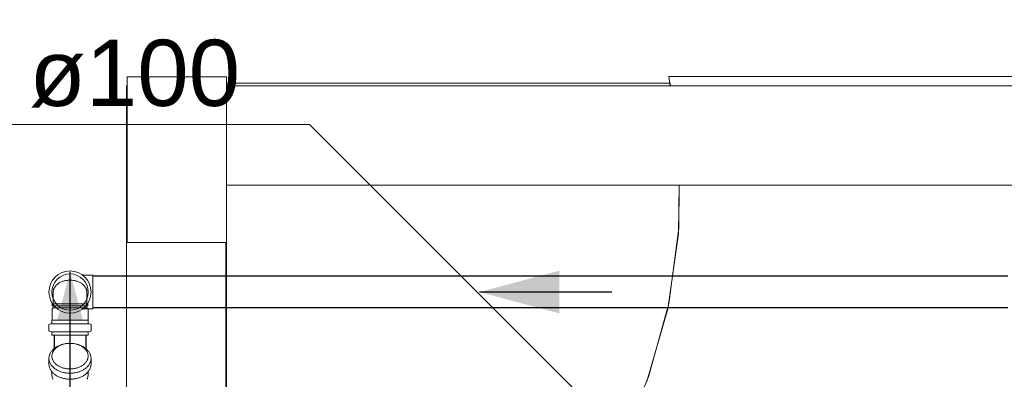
# Model space of a CAD drawing. Header units: millimetres. Extents: x 321 to 585, y -277 to 9.
# Tile 22 of 256: x 382.72 to 385.7, y -228.1 to -227.01. Entities that reach past the tile are written whole.
import ezdxf

# ---------------------------------------------------------------- set-up
doc = ezdxf.new("R2010")
doc.units = ezdxf.units.MM
doc.header["$MEASUREMENT"] = 0
doc.linetypes.add('NULL', pattern=[0])
for name, color, linetype, lineweight in [('CV-Condutos', 1, 'Continuous', 25), ('CV-Sentido conduto', 9, 'Continuous', 30), ('IFC-Laje-Contorno', 134, 'Continuous', 5), ('IFC-Pilar-Contorno', 83, 'Continuous', 5), ('IFC-Viga-Contorno', 66, 'Continuous', 5), ('Simbolos', 5, 'Continuous', 20), ('Simbolos_int', 2, 'Continuous', 15), ('TQ-Textos conduto', 7, 'Continuous', 9)]:
    doc.layers.add(name, color=color, linetype=linetype, lineweight=lineweight)
doc.styles.add('Arial', font='arial.ttf')

msp = doc.modelspace()

# ---------------------------------------------------------------- hatches: boundary and pattern name
at = {"layer": 'CV-Condutos', "linetype": 'Continuous'}
msp.add_hatch(color=11, dxfattribs=at).paths.add_polyline_path([(382.8752, -227.7749), (382.8363, -227.9198), (382.914, -227.9198)])
at = {"layer": 'CV-Sentido conduto', "linetype": 'Continuous'}
msp.add_hatch(color=7, dxfattribs=at).paths.add_polyline_path([(384.112, -227.8356), (384.3535, -227.9003), (384.3535, -227.7709)])

# ---------------------------------------------------------------- linework, layer by layer
at = {"layer": 'CV-Condutos'}
for p, q in [((385.7076, -227.7881), (382.9438, -227.7881)), ((385.7076, -227.8831), (382.9438, -227.8831)), ((382.8277, -227.966), (382.8277, -228.006)), ((382.9227, -227.966), (382.9227, -228.006))]:
    msp.add_line(p, q, dxfattribs=at)
msp.add_lwpolyline([(382.8752, -228.1249), (382.8752, -227.7749)], dxfattribs=at)
at = {"layer": 'CV-Sentido conduto'}
msp.add_lwpolyline([(384.512, -227.8356), (384.112, -227.8356)], dxfattribs=at)
at = {"layer": 'IFC-Laje-Contorno', "color": 7, "lineweight": 5}
for p, q in [((384.684, -227.1846), (386.0877, -227.1846)), ((384.684, -227.1846), (384.6878, -227.213)), ((383.3476, -227.2046), (384.688, -227.2046)), ((384.688, -227.2046), (384.689, -227.213)), ((384.7134, -227.6598), (384.715, -227.513)), ((384.7146, -227.6426), (384.7147, -227.513)), ((384.6805, -227.8859), (384.7134, -227.6598)), ((384.6837, -227.8705), (384.7146, -227.6426)), ((383.3476, -228.9546), (383.3476, -227.6859)), ((384.6225, -228.0922), (384.6837, -227.8705)), ((384.6178, -228.1056), (384.6805, -227.8859)), ((384.5321, -228.3038), (384.6225, -228.0922))]:
    msp.add_line(p, q, dxfattribs=at)
at = {"layer": 'IFC-Pilar-Contorno', "color": 7, "lineweight": 5}
for p, q in [((383.0476, -227.2555), (383.0476, -227.1859)), ((383.0476, -227.1859), (383.1102, -227.1859)), ((383.1102, -227.1859), (383.3059, -227.1859)), ((383.3059, -227.1859), (383.3476, -227.1859)), ((383.3476, -227.512), (383.3476, -227.1859)), ((383.0476, -227.5816), (383.0476, -227.2555)), ((383.3476, -227.6164), (383.3476, -227.512)), ((383.0476, -227.6859), (383.0476, -227.5816)), ((383.3476, -227.6859), (383.3476, -227.6164)), ((383.0476, -227.6859), (383.0894, -227.6859)), ((383.0894, -227.6859), (383.285, -227.6859)), ((383.285, -227.6859), (383.3476, -227.6859))]:
    msp.add_line(p, q, dxfattribs=at)
at = {"layer": 'IFC-Viga-Contorno', "color": 7, "lineweight": 5}
for p, q in [((383.0458, -227.513), (383.0458, -227.213)), ((383.0458, -227.213), (383.0476, -227.213)), ((383.3476, -227.213), (386.7676, -227.213)), ((383.0458, -227.513), (383.0476, -227.513)), ((383.0458, -233.6747), (383.0458, -227.513)), ((383.3476, -227.513), (386.7676, -227.513)), ((383.0476, -227.6859), (383.3458, -227.6859)), ((383.3458, -231.2846), (383.3458, -227.6859))]:
    msp.add_line(p, q, dxfattribs=at)
at = {"layer": 'Simbolos'}
for p, q in [((382.9136, -227.7849), (382.9438, -227.7849)), ((382.8245, -227.8713), (382.8245, -227.8356)), ((382.9259, -227.8713), (382.9259, -227.8356)), ((382.8245, -227.8713), (382.8215, -227.8715)), ((382.9259, -227.8713), (382.9289, -227.8715)), ((382.8209, -227.8865), (382.8245, -227.8829)), ((382.8209, -227.9201), (382.8209, -227.8865)), ((382.8215, -227.8774), (382.8215, -227.8715)), ((382.8245, -227.8777), (382.8215, -227.8774)), ((382.8245, -227.8829), (382.8245, -227.8777)), ((382.9136, -227.8863), (382.9438, -227.8863)), ((382.9259, -227.8777), (382.9289, -227.8774)), ((382.9259, -227.8829), (382.9259, -227.8777)), ((382.9295, -227.8865), (382.9259, -227.8829)), ((382.9289, -227.8774), (382.9289, -227.8715)), ((382.9295, -227.9201), (382.9295, -227.8865)), ((382.8205, -227.9205), (382.8209, -227.9201)), ((382.8205, -227.9298), (382.8205, -227.9205)), ((382.9299, -227.9205), (382.9295, -227.9201)), ((382.9299, -227.9298), (382.9299, -227.9205)), ((382.8116, -227.9518), (382.8116, -227.9343)), ((382.813, -227.9537), (382.819, -227.9553)), ((382.8134, -227.9323), (382.8186, -227.9318)), ((382.8205, -227.966), (382.8205, -227.9572)), ((382.9299, -227.966), (382.9299, -227.9572)), ((382.9373, -227.9537), (382.9313, -227.9553)), ((382.9369, -227.9323), (382.9317, -227.9318)), ((382.9388, -227.9518), (382.9388, -227.9343)), ((382.9299, -227.966), (382.8205, -227.966)), ((382.8116, -228.0359), (382.8116, -228.0537)), ((382.9388, -228.0359), (382.9388, -228.0537)), ((382.8205, -228.0851), (382.8205, -228.0764)), ((382.9299, -228.0764), (382.9299, -228.0851))]:
    msp.add_line(p, q, dxfattribs=at)
for points in [[(382.8393, -227.8103), (382.8378, -227.8114), (382.8364, -227.8126), (382.835, -227.8138), (382.8337, -227.8151), (382.8324, -227.8165), (382.8312, -227.818), (382.8301, -227.8195), (382.829, -227.821), (382.828, -227.8226)], [(382.8551, -227.8026), (382.8532, -227.8032), (382.8514, -227.8039), (382.8496, -227.8046), (382.8478, -227.8054), (382.846, -227.8062), (382.8443, -227.8072), (382.8426, -227.8081), (382.8409, -227.8092), (382.8393, -227.8103)], [(382.8752, -227.7998), (382.8729, -227.7998), (382.8706, -227.7999), (382.8684, -227.8001), (382.8661, -227.8003), (382.8639, -227.8007), (382.8617, -227.801), (382.8595, -227.8015), (382.8573, -227.802), (382.8551, -227.8026)], [(382.8953, -227.8026), (382.8931, -227.802), (382.8909, -227.8015), (382.8887, -227.801), (382.8864, -227.8007), (382.8842, -227.8003), (382.8819, -227.8001), (382.8797, -227.7999), (382.8774, -227.7998), (382.8752, -227.7998)], [(382.911, -227.8103), (382.9094, -227.8092), (382.9077, -227.8081), (382.906, -227.8072), (382.9043, -227.8062), (382.9026, -227.8054), (382.9008, -227.8046), (382.899, -227.8039), (382.8971, -227.8032), (382.8952, -227.8026)], [(382.9223, -227.8226), (382.9213, -227.821), (382.9203, -227.8195), (382.9192, -227.818), (382.918, -227.8165), (382.9167, -227.8151), (382.9154, -227.8138), (382.914, -227.8126), (382.9125, -227.8114), (382.911, -227.8103)], [(382.828, -227.8226), (382.8273, -227.8239), (382.8266, -227.8253), (382.8261, -227.8267), (382.8256, -227.8281), (382.8252, -227.8296), (382.8249, -227.8311), (382.8246, -227.8326), (382.8245, -227.8341), (382.8245, -227.8356)], [(382.9259, -227.8356), (382.9258, -227.8341), (382.9257, -227.8326), (382.9255, -227.8311), (382.9252, -227.8296), (382.9248, -227.8281), (382.9243, -227.8267), (382.9237, -227.8253), (382.9231, -227.8239), (382.9223, -227.8226)], [(382.8186, -227.9318), (382.819, -227.9318), (382.8193, -227.9316), (382.8196, -227.9315), (382.8198, -227.9313), (382.8201, -227.931), (382.8202, -227.9308), (382.8204, -227.9305), (382.8204, -227.9301), (382.8205, -227.9298)], [(382.9299, -227.9298), (382.9299, -227.9301), (382.93, -227.9305), (382.9301, -227.9308), (382.9303, -227.931), (382.9305, -227.9313), (382.9308, -227.9315), (382.9311, -227.9316), (382.9314, -227.9318), (382.9317, -227.9318)], [(382.8134, -227.9323), (382.8131, -227.9323), (382.8128, -227.9324), (382.8125, -227.9326), (382.8122, -227.9328), (382.812, -227.933), (382.8118, -227.9333), (382.8117, -227.9336), (382.8116, -227.9339), (382.8116, -227.9343)], [(382.8116, -227.9518), (382.8116, -227.9521), (382.8117, -227.9524), (382.8118, -227.9526), (382.8119, -227.9529), (382.8121, -227.9531), (382.8123, -227.9533), (382.8125, -227.9535), (382.8128, -227.9536), (382.8131, -227.9537)], [(382.8205, -227.9572), (382.8204, -227.9569), (382.8204, -227.9567), (382.8203, -227.9564), (382.8201, -227.9561), (382.82, -227.9559), (382.8198, -227.9557), (382.8195, -227.9555), (382.8193, -227.9554), (382.819, -227.9553)], [(382.9314, -227.9553), (382.9311, -227.9554), (382.9308, -227.9555), (382.9306, -227.9557), (382.9304, -227.9559), (382.9302, -227.9561), (382.9301, -227.9564), (382.93, -227.9567), (382.9299, -227.9569), (382.9299, -227.9572)], [(382.9388, -227.9343), (382.9387, -227.9339), (382.9387, -227.9336), (382.9385, -227.9333), (382.9384, -227.933), (382.9381, -227.9328), (382.9379, -227.9326), (382.9376, -227.9324), (382.9373, -227.9323), (382.9369, -227.9323)], [(382.9373, -227.9537), (382.9376, -227.9536), (382.9378, -227.9535), (382.9381, -227.9533), (382.9383, -227.9531), (382.9384, -227.9529), (382.9386, -227.9526), (382.9387, -227.9524), (382.9387, -227.9521), (382.9388, -227.9518)], [(382.816, -228.0195), (382.8151, -228.0212), (382.8143, -228.0229), (382.8136, -228.0247), (382.813, -228.0265), (382.8125, -228.0283), (382.8121, -228.0302), (382.8118, -228.0321), (382.8116, -228.034), (382.8116, -228.0359)], [(382.8302, -228.0041), (382.8283, -228.0055), (382.8265, -228.007), (382.8248, -228.0085), (382.8231, -228.0102), (382.8215, -228.0119), (382.82, -228.0137), (382.8186, -228.0156), (382.8172, -228.0175), (382.816, -228.0195)], [(382.85, -227.9945), (382.8476, -227.9952), (382.8453, -227.9961), (382.843, -227.997), (382.8408, -227.9979), (382.8386, -227.999), (382.8364, -228.0002), (382.8343, -228.0014), (382.8322, -228.0027), (382.8302, -228.0041)], [(382.8558, -227.993), (382.8552, -227.9931), (382.8545, -227.9933), (382.8539, -227.9935), (382.8532, -227.9936), (382.8526, -227.9938), (382.8519, -227.994), (382.8513, -227.9941), (382.8506, -227.9943), (382.85, -227.9945)], [(382.8752, -227.9906), (382.8727, -227.9906), (382.8703, -227.9907), (382.8679, -227.9909), (382.8654, -227.9912), (382.863, -227.9915), (382.8606, -227.9919), (382.8582, -227.9924), (382.8559, -227.993), (382.8535, -227.9937)], [(382.8968, -227.9937), (382.8945, -227.993), (382.8921, -227.9924), (382.8897, -227.9919), (382.8873, -227.9915), (382.8849, -227.9912), (382.8825, -227.9909), (382.88, -227.9907), (382.8776, -227.9906), (382.8752, -227.9906)], [(382.9004, -227.9945), (382.8997, -227.9943), (382.8991, -227.9941), (382.8984, -227.994), (382.8978, -227.9938), (382.8971, -227.9936), (382.8965, -227.9935), (382.8958, -227.9933), (382.8952, -227.9931), (382.8945, -227.993)], [(382.9201, -228.0041), (382.9181, -228.0027), (382.916, -228.0014), (382.9139, -228.0002), (382.9118, -227.999), (382.9095, -227.9979), (382.9073, -227.997), (382.905, -227.9961), (382.9027, -227.9952), (382.9004, -227.9945)], [(382.9343, -228.0195), (382.9331, -228.0175), (382.9318, -228.0156), (382.9304, -228.0137), (382.9288, -228.0119), (382.9273, -228.0102), (382.9256, -228.0085), (382.9238, -228.007), (382.922, -228.0055), (382.9201, -228.0041)], [(382.9388, -228.0359), (382.9387, -228.034), (382.9385, -228.0321), (382.9383, -228.0302), (382.9379, -228.0283), (382.9374, -228.0265), (382.9368, -228.0247), (382.9361, -228.0229), (382.9352, -228.0212), (382.9343, -228.0195)], [(382.8116, -228.0537), (382.8116, -228.0556), (382.8118, -228.0575), (382.8121, -228.0594), (382.8125, -228.0612), (382.813, -228.0631), (382.8136, -228.0649), (382.8143, -228.0666), (382.8151, -228.0683), (382.816, -228.07)], [(382.9343, -228.07), (382.9352, -228.0683), (382.9361, -228.0666), (382.9368, -228.0649), (382.9374, -228.0631), (382.9379, -228.0612), (382.9383, -228.0594), (382.9385, -228.0575), (382.9387, -228.0556), (382.9388, -228.0537)], [(382.8205, -228.0851), (382.8205, -228.0868), (382.8207, -228.0884), (382.8209, -228.09), (382.8212, -228.0916), (382.8217, -228.0932), (382.8222, -228.0948), (382.8228, -228.0963), (382.8235, -228.0978), (382.8243, -228.0992)], [(382.9261, -228.0992), (382.9268, -228.0978), (382.9275, -228.0963), (382.9281, -228.0948), (382.9287, -228.0932), (382.9291, -228.0916), (382.9294, -228.09), (382.9297, -228.0884), (382.9298, -228.0868), (382.9299, -228.0851)]]:
    msp.add_lwpolyline(points, dxfattribs=at)
msp.add_circle((382.8752, -227.8356), 0.0636, dxfattribs=at)
at = {"layer": 'Simbolos_int'}
for p, q in [((382.9438, -227.8863), (382.9438, -227.7849)), ((382.8245, -227.8713), (382.9259, -227.8713)), ((382.8245, -227.8777), (382.9259, -227.8777)), ((382.8245, -227.8829), (382.9259, -227.8829)), ((382.8205, -227.9205), (382.9299, -227.9205)), ((382.9299, -227.9317), (382.8205, -227.9317)), ((382.9299, -227.9557), (382.8205, -227.9557))]:
    msp.add_line(p, q, dxfattribs=at)
for points in [[(382.8243, -228.0152), (382.8235, -228.0166), (382.8228, -228.0181), (382.8222, -228.0196), (382.8217, -228.0212), (382.8212, -228.0227), (382.8209, -228.0243), (382.8207, -228.026), (382.8205, -228.0276), (382.8205, -228.0292)], [(382.8365, -228.0019), (382.8349, -228.0031), (382.8333, -228.0044), (382.8318, -228.0057), (382.8304, -228.0071), (382.829, -228.0086), (382.8277, -228.0102), (382.8265, -228.0118), (382.8254, -228.0135), (382.8243, -228.0152)], [(382.8535, -227.9936), (382.8515, -227.9943), (382.8495, -227.995), (382.8475, -227.9958), (382.8456, -227.9966), (382.8437, -227.9975), (382.8418, -227.9985), (382.84, -227.9996), (382.8382, -228.0007), (382.8365, -228.0019)], [(382.9139, -228.0019), (382.9121, -228.0007), (382.9103, -227.9996), (382.9085, -227.9985), (382.9066, -227.9975), (382.9047, -227.9966), (382.9028, -227.9958), (382.9008, -227.995), (382.8989, -227.9943), (382.8968, -227.9936)], [(382.926, -228.0152), (382.925, -228.0135), (382.9238, -228.0118), (382.9226, -228.0102), (382.9213, -228.0086), (382.92, -228.0071), (382.9185, -228.0057), (382.917, -228.0044), (382.9155, -228.0031), (382.9138, -228.0019)], [(382.9299, -228.0292), (382.9298, -228.0276), (382.9297, -228.026), (382.9294, -228.0243), (382.9291, -228.0227), (382.9287, -228.0212), (382.9281, -228.0196), (382.9275, -228.0181), (382.9268, -228.0166), (382.9261, -228.0152)], [(382.8116, -228.0359), (382.8116, -228.0378), (382.8118, -228.0397), (382.8121, -228.0415), (382.8125, -228.0434), (382.813, -228.0452), (382.8136, -228.047), (382.8143, -228.0488), (382.8151, -228.0505), (382.816, -228.0522)], [(382.8205, -228.0292), (382.8205, -228.0309), (382.8207, -228.0325), (382.8209, -228.0341), (382.8212, -228.0357), (382.8217, -228.0373), (382.8222, -228.0388), (382.8228, -228.0404), (382.8235, -228.0418), (382.8243, -228.0433)], [(382.8243, -228.0433), (382.8254, -228.045), (382.8265, -228.0466), (382.8277, -228.0483), (382.829, -228.0498), (382.8304, -228.0513), (382.8318, -228.0527), (382.8333, -228.0541), (382.8349, -228.0554), (382.8365, -228.0566)], [(382.9138, -228.0566), (382.9155, -228.0554), (382.917, -228.0541), (382.9185, -228.0527), (382.92, -228.0513), (382.9213, -228.0498), (382.9226, -228.0483), (382.9238, -228.0466), (382.925, -228.045), (382.926, -228.0433)], [(382.9261, -228.0433), (382.9268, -228.0418), (382.9275, -228.0404), (382.9281, -228.0388), (382.9287, -228.0373), (382.9291, -228.0357), (382.9294, -228.0341), (382.9297, -228.0325), (382.9298, -228.0309), (382.9299, -228.0292)], [(382.9343, -228.0522), (382.9352, -228.0505), (382.9361, -228.0488), (382.9368, -228.047), (382.9374, -228.0452), (382.9379, -228.0434), (382.9383, -228.0415), (382.9385, -228.0397), (382.9387, -228.0378), (382.9388, -228.0359)], [(382.816, -228.0522), (382.8172, -228.0542), (382.8186, -228.0561), (382.82, -228.058), (382.8215, -228.0598), (382.8231, -228.0615), (382.8248, -228.0632), (382.8265, -228.0648), (382.8283, -228.0663), (382.8302, -228.0677)], [(382.816, -228.07), (382.8172, -228.072), (382.8186, -228.074), (382.82, -228.0758), (382.8215, -228.0776), (382.8231, -228.0794), (382.8248, -228.081), (382.8265, -228.0826), (382.8283, -228.0841), (382.8302, -228.0855)], [(382.8302, -228.0677), (382.8322, -228.069), (382.8343, -228.0704), (382.8364, -228.0716), (382.8386, -228.0727), (382.8408, -228.0738), (382.843, -228.0748), (382.8453, -228.0757), (382.8476, -228.0765), (382.85, -228.0772)], [(382.8365, -228.0566), (382.8382, -228.0577), (382.84, -228.0589), (382.8418, -228.0599), (382.8437, -228.0609), (382.8456, -228.0618), (382.8475, -228.0627), (382.8495, -228.0634), (382.8515, -228.0642), (382.8535, -228.0648)], [(382.85, -228.0772), (382.8527, -228.078), (382.8555, -228.0786), (382.8582, -228.0792), (382.861, -228.0797), (382.8638, -228.0801), (382.8667, -228.0804), (382.8695, -228.0807), (382.8723, -228.0808), (382.8752, -228.0808)], [(382.8535, -228.0648), (382.8559, -228.0654), (382.8582, -228.066), (382.8606, -228.0665), (382.863, -228.0669), (382.8654, -228.0673), (382.8679, -228.0676), (382.8703, -228.0677), (382.8727, -228.0679), (382.8752, -228.0679)], [(382.8752, -228.0679), (382.8776, -228.0679), (382.88, -228.0677), (382.8825, -228.0676), (382.8849, -228.0673), (382.8873, -228.0669), (382.8897, -228.0665), (382.8921, -228.066), (382.8945, -228.0654), (382.8968, -228.0648)], [(382.8752, -228.0808), (382.878, -228.0808), (382.8808, -228.0807), (382.8837, -228.0804), (382.8865, -228.0801), (382.8893, -228.0797), (382.8921, -228.0792), (382.8949, -228.0786), (382.8976, -228.078), (382.9004, -228.0772)], [(382.8968, -228.0648), (382.8989, -228.0642), (382.9008, -228.0634), (382.9028, -228.0627), (382.9047, -228.0618), (382.9066, -228.0609), (382.9085, -228.0599), (382.9103, -228.0589), (382.9121, -228.0577), (382.9139, -228.0566)], [(382.9004, -228.0772), (382.9027, -228.0765), (382.905, -228.0757), (382.9073, -228.0748), (382.9095, -228.0738), (382.9118, -228.0727), (382.9139, -228.0716), (382.916, -228.0704), (382.9181, -228.069), (382.9201, -228.0677)], [(382.9201, -228.0677), (382.922, -228.0663), (382.9238, -228.0648), (382.9256, -228.0632), (382.9273, -228.0615), (382.9288, -228.0598), (382.9304, -228.058), (382.9318, -228.0561), (382.9331, -228.0542), (382.9343, -228.0522)], [(382.9201, -228.0855), (382.922, -228.0841), (382.9238, -228.0826), (382.9256, -228.081), (382.9273, -228.0794), (382.9288, -228.0776), (382.9304, -228.0758), (382.9318, -228.074), (382.9331, -228.072), (382.9343, -228.07)], [(382.8302, -228.0855), (382.8322, -228.0869), (382.8343, -228.0882), (382.8364, -228.0894), (382.8386, -228.0905), (382.8408, -228.0916), (382.843, -228.0926), (382.8453, -228.0935), (382.8476, -228.0943), (382.85, -228.095)], [(382.85, -228.095), (382.8527, -228.0958), (382.8555, -228.0965), (382.8582, -228.097), (382.861, -228.0975), (382.8638, -228.0979), (382.8667, -228.0983), (382.8695, -228.0985), (382.8723, -228.0986), (382.8752, -228.0987)], [(382.8752, -228.0987), (382.878, -228.0986), (382.8808, -228.0985), (382.8837, -228.0983), (382.8865, -228.0979), (382.8893, -228.0975), (382.8921, -228.097), (382.8949, -228.0965), (382.8976, -228.0958), (382.9004, -228.095)], [(382.9004, -228.095), (382.9027, -228.0943), (382.905, -228.0935), (382.9073, -228.0926), (382.9095, -228.0916), (382.9118, -228.0905), (382.9139, -228.0894), (382.916, -228.0882), (382.9181, -228.0869), (382.9201, -228.0855)]]:
    msp.add_lwpolyline(points, dxfattribs=at)
msp.add_circle((382.8752, -227.8356), 0.0547, dxfattribs=at)
at = {"layer": 'TQ-Textos conduto'}
msp.add_lwpolyline([(384.7989, -228.5296), (383.5989, -227.3296), (381.8475, -227.3296)], dxfattribs=at)

# ---------------------------------------------------------------- texts
at = {"layer": 'TQ-Textos conduto', "linetype": 'NULL', "insert": (382.7522, -227.2789), "char_height": 0.2, "width": 1.273476, "attachment_point": 7, "line_spacing_factor": 0.6, "style": 'Arial'}
msp.add_mtext('ø100', dxfattribs=at)

doc.saveas('drawing.dxf')
